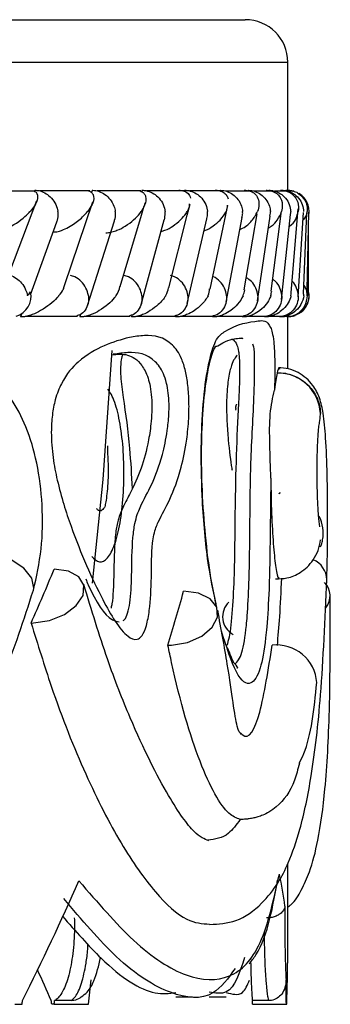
# Model space of a CAD drawing. Header units: millimetres. Extents: x 69 to 135, y 39 to 174.
# Tile 125 of 199: x 87.58 to 87.945, y 121.704 to 122.862. Entities that reach past the tile are written whole.
import ezdxf

# ---------------------------------------------------------------- set-up
doc = ezdxf.new("R2010")
doc.units = ezdxf.units.MM

msp = doc.modelspace()

# ---------------------------------------------------------------- linework, layer by layer
at = {"color": 7, "linetype": 'Continuous', "lineweight": 25}
for p, q in [((81.66619, 122.86225), (87.84509, 122.86225)), ((87.89509, 122.66163), (87.89509, 122.81225)), ((87.59842, 122.66057), (87.53263, 122.66057)), ((87.59796, 122.66163), (87.59751, 122.66035)), ((87.66239, 122.66083), (87.60351, 122.66083)), ((87.66535, 122.66163), (87.66443, 122.65868)), ((87.72245, 122.66082), (87.67105, 122.66082)), ((87.724, 122.66163), (87.72336, 122.65928)), ((87.77387, 122.66081), (87.72988, 122.66081)), ((87.77402, 122.66163), (87.77383, 122.66081)), ((87.81673, 122.66078), (87.78012, 122.66078)), ((87.85104, 122.66073), (87.82181, 122.66073)), ((87.87678, 122.66068), (87.85496, 122.66068)), ((87.89382, 122.66062), (87.8795, 122.66062)), ((87.90203, 122.66057), (87.89531, 122.66057)), ((87.56301, 122.55102), (87.60024, 122.64957)), ((87.63271, 122.54972), (87.66605, 122.64814)), ((87.72697, 122.64528), (87.72745, 122.64692)), ((87.77693, 122.63231), (87.78022, 122.64529)), ((87.82227, 122.63286), (87.8246, 122.64386)), ((87.69831, 122.54834), (87.72317, 122.63244)), ((87.72317, 122.63244), (87.72641, 122.64339)), ((87.75531, 122.54692), (87.77693, 122.63231)), ((87.80383, 122.54548), (87.82227, 122.63286)), ((87.844, 122.54449), (87.85912, 122.63389)), ((87.87565, 122.54298), (87.88722, 122.63412)), ((87.88773, 122.53322), (87.89828, 122.63296)), ((87.89884, 122.54142), (87.90715, 122.6398)), ((87.90735, 122.53628), (87.91358, 122.63533)), ((87.9135, 122.53983), (87.91742, 122.63511)), ((87.91781, 122.5446), (87.91972, 122.63589)), ((87.59292, 122.53876), (87.62374, 122.62442)), ((87.6597, 122.52611), (87.69129, 122.62571)), ((87.72267, 122.52733), (87.75, 122.62694)), ((87.77688, 122.52854), (87.80003, 122.62822)), ((87.82247, 122.52996), (87.84143, 122.62966)), ((87.85944, 122.53153), (87.8742, 122.63125)), ((87.61956, 122.61283), (87.62356, 122.61283)), ((87.91938, 122.53773), (87.91935, 122.61814)), ((87.91769, 122.53906), (87.91781, 122.5446)), ((87.5826, 122.51654), (87.5812, 122.51259)), ((87.58796, 122.51366), (87.64783, 122.51366)), ((87.65165, 122.51591), (87.65062, 122.51259)), ((87.65735, 122.5136), (87.70972, 122.5136)), ((87.71187, 122.51486), (87.71127, 122.51259)), ((87.71795, 122.51354), (87.76289, 122.51354)), ((87.76365, 122.51429), (87.76326, 122.51259)), ((87.76988, 122.51349), (87.80744, 122.51349)), ((87.81324, 122.51345), (87.84342, 122.51345)), ((87.84807, 122.51342), (87.87084, 122.51342)), ((87.87434, 122.5134), (87.88962, 122.5134)), ((87.89196, 122.5134), (87.89931, 122.5134)), ((87.89509, 122.45171), (87.89509, 122.51259)), ((87.90188, 122.51366), (87.90387, 122.5142)), ((87.84254, 122.48686), (87.84077, 122.48782)), ((87.80834, 122.47448), (87.80959, 122.47665)), ((87.8825, 122.44725), (87.88238, 122.44672)), ((87.83386, 122.40491), (87.83359, 122.40315)), ((87.83468, 122.40995), (87.83465, 122.40984)), ((87.89509, 121.78246), (87.89509, 121.86973)), ((87.6406, 121.70862), (87.62113, 121.70862)), ((87.76335, 121.71302), (87.78299, 121.71302)), ((87.80264, 121.71302), (87.8226, 121.71302)), ((87.87281, 121.70862), (87.85351, 121.70862)), ((87.57434, 121.70425), (87.58284, 121.70425)), ((87.6206, 121.70425), (87.61769, 121.70425)), ((87.6206, 121.70425), (87.66075, 121.70425)), ((87.85355, 121.70425), (87.89335, 121.70425)), ((87.89335, 121.70425), (87.89393, 121.70425))]:
    msp.add_line(p, q, dxfattribs=at)
at = {"color": 1, "linetype": 'Continuous', "lineweight": 25}
msp.add_line((81.64791, 122.81225), (87.89509, 122.81225), dxfattribs=at)
at = {"color": 7, "linetype": 'Continuous', "lineweight": 25, "flags": 128}
for points in [[(87.66576, 122.19967), (87.67821, 122.32146), (87.68892, 122.4732)], [(87.83386, 122.40489), (87.8341, 122.4068), (87.83465, 122.40984)], [(87.59625, 122.15274), (87.61497, 122.1557), (87.63255, 122.16288), (87.64641, 122.17323), (87.65449, 122.18521), (87.6556, 122.19707), (87.64959, 122.20704), (87.63733, 122.21366), (87.62064, 122.21596)], [(87.75858, 122.12665), (87.7773, 122.12994), (87.79404, 122.13732), (87.80638, 122.14773), (87.81255, 122.15966), (87.81164, 122.17139), (87.8038, 122.18122), (87.79015, 122.18773), (87.77266, 122.18999)]]:
    msp.add_lwpolyline(points, dxfattribs=at)
at = {"color": 1, "linetype": 'Continuous', "lineweight": 25, "flags": 128}
msp.add_lwpolyline([(87.59622, 122.19139), (87.59672, 122.19376), (87.59445, 122.20544), (87.58511, 122.21713), (87.57013, 122.22703), (87.55806, 122.23189)], dxfattribs=at)
at = {"color": 7, "linetype": 'Continuous', "lineweight": 25}
for centre, radius, start, end in [((87.84509, 122.81225), 0.05, 0, 90), ((87.56856, 122.53719), 0.02493, 287.33825, 11.82178), ((87.89301, 122.53759), 0.025, 284.57567, 10.85715), ((87.88335, 122.39663), 0.05009, 2.91703, 91.11239), ((87.8914, 122.25805), 0.04522, 350.53479, 26.64339), ((87.9224, 122.18455), 0.02237, 321.39186, 45.39374), ((87.84235, 122.16013), 0.02386, 134.14997, 240.91392), ((87.59376, 122.22306), 0.07037, 269.87311, 272.02932), ((87.75443, 122.20197), 0.07543, 269.87929, 273.15783), ((87.88175, 122.07933), 0.04753, 4.15756, 96.106)]:
    msp.add_arc(centre, radius, start, end, dxfattribs=at)
at = {"color": 1, "linetype": 'Continuous', "lineweight": 25}
msp.add_arc((87.91501, 122.20314), 0.02587, 1.37437, 67.22435, dxfattribs=at)
at = {"color": 7, "linetype": 'Continuous', "lineweight": 25}
for centre, major_axis, ratio, start_param, end_param in [((83.32009, 122.18433), (4.27991, 2.45765), 0.6577276, 5.5569958, 5.5739244), ((83.32009, 122.15826), (4.32904, 2.02576), 0.7305317, 5.7050309, 5.7219255), ((83.32009, 122.04168), (4.57414, -0.30049), 0.2951243, 0.0578351, 0.085392), ((83.32009, 122.28325), (4.48535, 1.30358), 0.6913798, 5.7135881, 5.7558916), ((83.32009, 122.28325), (4.51724, -1.02139), 0.7095299, 0.1368401, 0.1590765), ((83.32009, 122.28325), (4.3513, -2.35477), 0.5425824, 0.6108998, 0.6218603), ((83.32009, 123.79962), (0.78816, 12.23751), 0.3682611, 4.5640781, 4.5664781), ((83.32009, 123.79962), (-1.04639, 12.23502), 0.3640146, 4.5092426, 4.5116425), ((83.32009, 124.28258), (0.99488, 15.06539), 0.2964089, 4.5600044, 4.5602991), ((83.32009, 124.28258), (-2.3283, 14.92419), 0.2607639, 4.4982418, 4.4985392), ((83.32009, 123.79962), (0.78127, 12.13052), 0.3682611, 4.5625455, 4.5629115), ((83.32009, 123.79962), (-1.03725, 12.12805), 0.3640146, 4.5077099, 4.508076), ((83.32009, 124.28258), (-0.74831, 15.06661), 0.2995623, 4.5255557, 4.5258504)]:
    msp.add_ellipse(centre, major_axis=major_axis, ratio=ratio, start_param=start_param, end_param=end_param, dxfattribs=at)
for points, knots in [([(87.59701, 122.66052), (87.5972, 122.66046), (87.59905, 122.65984), (87.60143, 122.65641), (87.60136, 122.65072), (87.59779, 122.6435), (87.59433, 122.63896), (87.59229, 122.63667), (87.59226, 122.63663)], [0, 0, 0, 0, 0.0143131, 0.1376515, 0.4655171, 0.7287388, 0.9959654, 1, 1, 1, 1]), ([(87.59796, 122.66163), (87.59945, 122.66155), (87.60337, 122.66131), (87.60979, 122.6589), (87.61657, 122.65395), (87.62197, 122.64691), (87.62429, 122.64078), (87.62493, 122.63734), (87.62503, 122.63671), (87.62504, 122.63663)], [0, 0, 0, 0, 0.115287, 0.3056832, 0.501288, 0.725659, 0.9501863, 0.9934686, 1, 1, 1, 1]), ([(87.6594, 122.66135), (87.66045, 122.66107), (87.66373, 122.66019), (87.66607, 122.65756), (87.66781, 122.65224), (87.66569, 122.64514), (87.66185, 122.6392), (87.65984, 122.63667), (87.65982, 122.63663)], [0, 0, 0, 0, 0.0653674, 0.2035196, 0.3406291, 0.7179804, 0.9961989, 1, 1, 1, 1]), ([(87.66535, 122.66163), (87.66556, 122.66163), (87.66824, 122.66161), (87.67353, 122.66059), (87.68063, 122.65684), (87.68683, 122.65088), (87.69079, 122.64386), (87.69208, 122.63884), (87.69236, 122.63671), (87.69237, 122.63663)], [0, 0, 0, 0, 0.0163537, 0.2068856, 0.3985479, 0.5994343, 0.8309862, 0.9935001, 1, 1, 1, 1]), ([(87.71995, 122.66126), (87.72099, 122.66096), (87.72417, 122.66004), (87.7267, 122.65751), (87.72907, 122.65224), (87.72772, 122.64513), (87.72451, 122.63922), (87.72276, 122.63667), (87.72273, 122.63663)], [0, 0, 0, 0, 0.0654545, 0.1992943, 0.332223, 0.7173089, 0.9961976, 1, 1, 1, 1]), ([(87.724, 122.66163), (87.72553, 122.66154), (87.72956, 122.66131), (87.73607, 122.65889), (87.74287, 122.65394), (87.74815, 122.6469), (87.7503, 122.64078), (87.75083, 122.63734), (87.7509, 122.63671), (87.75091, 122.63663)], [0, 0, 0, 0, 0.1157261, 0.3058145, 0.501204, 0.7257119, 0.9504116, 0.9934959, 1, 1, 1, 1]), ([(87.76706, 122.66163), (87.76762, 122.66163), (87.76937, 122.66162), (87.77223, 122.66118), (87.77699, 122.65941), (87.77975, 122.65627), (87.78041, 122.6535), (87.78066, 122.65245)], [0, 0, 0, 0, 0.0528986, 0.1664321, 0.3051026, 0.7374112, 1, 1, 1, 1]), ([(87.77402, 122.66163), (87.77556, 122.66154), (87.77964, 122.66131), (87.78618, 122.65889), (87.79295, 122.65394), (87.79816, 122.6469), (87.80022, 122.64078), (87.80069, 122.63733), (87.80075, 122.63671), (87.80076, 122.63663)], [0, 0, 0, 0, 0.1158115, 0.3058412, 0.501176, 0.7257112, 0.9504285, 0.9934803, 1, 1, 1, 1]), ([(87.80979, 122.66163), (87.8101, 122.66163), (87.81117, 122.66164), (87.81349, 122.66146), (87.8165, 122.66077), (87.82057, 122.65886), (87.82352, 122.65569), (87.82444, 122.65289), (87.82488, 122.65158)], [0, 0, 0, 0, 0.0275764, 0.0928866, 0.2114694, 0.3509932, 0.695738, 1, 1, 1, 1]), ([(87.81546, 122.66163), (87.81568, 122.66163), (87.81845, 122.66161), (87.82387, 122.66058), (87.83099, 122.65683), (87.83706, 122.65087), (87.84075, 122.64386), (87.8418, 122.63883), (87.84197, 122.63671), (87.84197, 122.63663)], [0, 0, 0, 0, 0.0167307, 0.2070685, 0.3985501, 0.5993234, 0.831031, 0.9934969, 1, 1, 1, 1]), ([(87.84394, 122.66163), (87.84401, 122.66163), (87.84525, 122.66165), (87.8479, 122.66146), (87.85188, 122.66045), (87.8572, 122.65748), (87.86068, 122.65196), (87.86159, 122.64456), (87.86039, 122.63933), (87.85936, 122.63667), (87.85935, 122.63663)], [0, 0, 0, 0, 0.0028338, 0.0509783, 0.1103393, 0.2078127, 0.4531769, 0.7216434, 0.9964161, 1, 1, 1, 1]), ([(87.84833, 122.66163), (87.84855, 122.66163), (87.85134, 122.66161), (87.85678, 122.66059), (87.86388, 122.65683), (87.86989, 122.65087), (87.87347, 122.64386), (87.87443, 122.63883), (87.87456, 122.63671), (87.87457, 122.63663)], [0, 0, 0, 0, 0.0166478, 0.2070235, 0.3985464, 0.5993525, 0.8310227, 0.9934869, 1, 1, 1, 1]), ([(87.86948, 122.66163), (87.87043, 122.66161), (87.87252, 122.66157), (87.87604, 122.66091), (87.88058, 122.65913), (87.88708, 122.65365), (87.88916, 122.64573), (87.88833, 122.63918), (87.88763, 122.63667), (87.88762, 122.63663)], [0, 0, 0, 0, 0.0388584, 0.0848132, 0.1629405, 0.3126909, 0.7369092, 0.9964208, 1, 1, 1, 1]), ([(87.87259, 122.66163), (87.87416, 122.66154), (87.87831, 122.66131), (87.88485, 122.65889), (87.89149, 122.65394), (87.89642, 122.64691), (87.89818, 122.64077), (87.89846, 122.63734), (87.89849, 122.63671), (87.89849, 122.63663)], [0, 0, 0, 0, 0.1156095, 0.30578, 0.5012247, 0.725698, 0.9503533, 0.9934918, 1, 1, 1, 1]), ([(87.88634, 122.66163), (87.88702, 122.66162), (87.8888, 122.66161), (87.89208, 122.66113), (87.89658, 122.65969), (87.90335, 122.65526), (87.90755, 122.64726), (87.90783, 122.64029), (87.90719, 122.63667), (87.90718, 122.63663)], [0, 0, 0, 0, 0.0273887, 0.0721391, 0.1418931, 0.2691007, 0.6203522, 0.9964231, 1, 1, 1, 1]), ([(87.88813, 122.66163), (87.8897, 122.66155), (87.89386, 122.66131), (87.90038, 122.6589), (87.90696, 122.65394), (87.91177, 122.64691), (87.91342, 122.64078), (87.91364, 122.63734), (87.91366, 122.63671), (87.91366, 122.63663)], [0, 0, 0, 0, 0.115377, 0.3057153, 0.5012753, 0.7256774, 0.9502469, 0.993485, 1, 1, 1, 1]), ([(87.89292, 122.66163), (87.89314, 122.66164), (87.89387, 122.66165), (87.89457, 122.66147), (87.89505, 122.66135)], [0, 0, 0, 0, 0.3082747, 1, 1, 1, 1]), ([(87.89469, 122.66163), (87.89628, 122.66162), (87.89847, 122.66161), (87.90046, 122.66083), (87.901, 122.66061)], [0, 0, 0, 0, 0.7288334, 1, 1, 1, 1]), ([(87.90188, 122.66052), (87.90214, 122.66046), (87.90468, 122.65984), (87.91028, 122.65641), (87.91524, 122.65072), (87.91778, 122.6435), (87.91809, 122.63897), (87.91792, 122.63667), (87.91792, 122.63663)], [0, 0, 0, 0, 0.0143344, 0.13766928, 0.46551088, 0.72874841, 0.9959782, 1, 1, 1, 1]), ([(87.91965, 122.63244), (87.91972, 122.63269), (87.92037, 122.63496), (87.9201, 122.6395), (87.91876, 122.64546), (87.91604, 122.65061), (87.91262, 122.65477), (87.90985, 122.65676), (87.90854, 122.6577)], [0, 0, 0, 0, 0.026058, 0.2425286, 0.4528978, 0.6515124, 0.8345086, 1, 1, 1, 1]), ([(87.77931, 122.64552), (87.779, 122.6426), (87.77869, 122.63964), (87.77693, 122.63667), (87.77691, 122.63663)], [0, 0, 0, 0, 0.98848221, 1, 1, 1, 1]), ([(87.82367, 122.64409), (87.82368, 122.64165), (87.82369, 122.63918), (87.82246, 122.63667), (87.82244, 122.63663)], [0, 0, 0, 0, 0.98638, 1, 1, 1, 1]), ([(87.54641, 122.61163), (87.54743, 122.61167), (87.54981, 122.61177), (87.55461, 122.61273), (87.56214, 122.61517), (87.57666, 122.62238), (87.5861, 122.63005), (87.59158, 122.63587), (87.59223, 122.6366), (87.59226, 122.63663)], [0, 0, 0, 0, 0.0427911, 0.1000582, 0.1932335, 0.3854965, 0.9231087, 0.9964013, 1, 1, 1, 1]), ([(87.62355, 122.6245), (87.6239, 122.62517), (87.6255, 122.62818), (87.62548, 122.63251), (87.62514, 122.63593), (87.62505, 122.63655), (87.62504, 122.63663)], [0, 0, 0, 0, 0.1876532, 0.8528763, 0.9806959, 1, 1, 1, 1]), ([(87.62358, 122.61276), (87.62472, 122.61305), (87.62927, 122.61421), (87.63908, 122.61883), (87.65051, 122.62656), (87.65705, 122.63317), (87.65979, 122.6366), (87.65982, 122.63663)], [0, 0, 0, 0, 0.0550426, 0.2192237, 0.599113, 0.9960188, 1, 1, 1, 1]), ([(87.68113, 122.61163), (87.68217, 122.61167), (87.68461, 122.61177), (87.68934, 122.61273), (87.69656, 122.61517), (87.70985, 122.62234), (87.71785, 122.63002), (87.72219, 122.63585), (87.72271, 122.6366), (87.72273, 122.63663)], [0, 0, 0, 0, 0.042786, 0.1003872, 0.1938224, 0.3860553, 0.9205276, 0.9963976, 1, 1, 1, 1]), ([(87.69125, 122.62572), (87.69139, 122.62599), (87.69279, 122.62864), (87.69274, 122.63251), (87.69246, 122.63593), (87.69238, 122.63655), (87.69237, 122.63663)], [0, 0, 0, 0, 0.0846503, 0.834634, 0.9782358, 1, 1, 1, 1]), ([(87.74619, 122.61305), (87.74772, 122.61353), (87.75334, 122.61529), (87.7653, 122.62247), (87.77273, 122.63003), (87.77645, 122.63586), (87.77689, 122.6366), (87.77691, 122.63663)], [0, 0, 0, 0, 0.0818697, 0.3014963, 0.9106218, 0.9958831, 1, 1, 1, 1]), ([(87.75005, 122.62693), (87.75059, 122.62951), (87.75125, 122.63262), (87.75099, 122.63593), (87.75092, 122.63655), (87.75091, 122.63663)], [0, 0, 0, 0, 0.8122814, 0.9752361, 1, 1, 1, 1]), ([(87.79672, 122.61399), (87.79725, 122.61417), (87.8017, 122.61564), (87.8083, 122.62005), (87.81684, 122.62738), (87.82078, 122.63325), (87.82243, 122.6366), (87.82244, 122.63663)], [0, 0, 0, 0, 0.0309105, 0.2615432, 0.5775775, 0.9956966, 1, 1, 1, 1]), ([(87.7999, 122.62824), (87.80039, 122.6304), (87.80101, 122.63307), (87.80082, 122.63593), (87.80076, 122.63655), (87.80076, 122.63663)], [0, 0, 0, 0, 0.7830408, 0.9713844, 1, 1, 1, 1]), ([(87.83871, 122.61536), (87.83982, 122.61587), (87.84645, 122.6189), (87.85353, 122.62628), (87.85792, 122.63294), (87.85934, 122.6366), (87.85935, 122.63663)], [0, 0, 0, 0, 0.0841908, 0.500652, 0.9953341, 1, 1, 1, 1]), ([(87.84119, 122.6297), (87.84161, 122.63138), (87.84215, 122.63357), (87.84202, 122.63593), (87.84198, 122.63655), (87.84197, 122.63663)], [0, 0, 0, 0, 0.7371409, 0.9653595, 1, 1, 1, 1]), ([(87.87212, 122.61718), (87.87335, 122.6179), (87.87833, 122.62082), (87.88356, 122.62745), (87.88665, 122.63324), (87.88761, 122.6366), (87.88762, 122.63663)], [0, 0, 0, 0, 0.1226266, 0.4972845, 0.9948864, 1, 1, 1, 1]), ([(87.87395, 122.6313), (87.87425, 122.63245), (87.87469, 122.63411), (87.8746, 122.63593), (87.87457, 122.63655), (87.87457, 122.63663)], [0, 0, 0, 0, 0.65750861, 0.95485187, 1, 1, 1, 1]), ([(87.89683, 122.61929), (87.89692, 122.61935), (87.90394, 122.62397), (87.90565, 122.63015), (87.90705, 122.63592), (87.90717, 122.6366), (87.90718, 122.63663)], [0, 0, 0, 0, 0.0118518, 0.8835381, 0.9941663, 1, 1, 1, 1]), ([(87.89813, 122.63299), (87.89828, 122.63358), (87.89858, 122.63469), (87.89852, 122.63593), (87.8985, 122.63655), (87.89849, 122.63663)], [0, 0, 0, 0, 0.4956694, 0.9335554, 1, 1, 1, 1]), ([(87.91361, 122.62692), (87.91537, 122.62942), (87.9176, 122.63259), (87.91786, 122.63587), (87.91792, 122.6366), (87.91792, 122.63663)], [0, 0, 0, 0, 0.7775663, 0.989627, 1, 1, 1, 1]), ([(87.56908, 122.56146), (87.56912, 122.56146), (87.57163, 122.56106), (87.57644, 122.55809), (87.58282, 122.55252), (87.58722, 122.54534), (87.58873, 122.54002), (87.58913, 122.53767), (87.58914, 122.53759)], [0, 0, 0, 0, 0.00323107, 0.24074406, 0.48562805, 0.76737125, 0.99199088, 1, 1, 1, 1]), ([(87.6608, 122.53759), (87.66079, 122.53767), (87.66036, 122.54074), (87.65843, 122.54683), (87.65281, 122.55456), (87.64614, 122.55982), (87.64146, 122.56103), (87.63972, 122.56148)], [0, 0, 0, 0, 0.0077225, 0.2891535, 0.5709535, 0.8403257, 1, 1, 1, 1]), ([(87.72359, 122.53759), (87.72358, 122.53767), (87.7232, 122.54073), (87.72136, 122.54684), (87.7158, 122.55456), (87.70916, 122.55981), (87.70445, 122.56101), (87.70272, 122.56146)], [0, 0, 0, 0, 0.0077312, 0.2898659, 0.5723837, 0.8423316, 1, 1, 1, 1]), ([(87.77765, 122.53759), (87.77764, 122.53767), (87.77731, 122.54074), (87.77556, 122.54684), (87.77007, 122.55456), (87.76348, 122.5598), (87.75878, 122.56099), (87.75707, 122.56142)], [0, 0, 0, 0, 0.0077408, 0.2908943, 0.5744523, 0.8453327, 1, 1, 1, 1]), ([(87.82305, 122.53759), (87.82304, 122.53767), (87.82277, 122.54073), (87.82112, 122.54688), (87.81567, 122.55445), (87.81044, 122.55909), (87.8072, 122.56004), (87.80692, 122.56013)], [0, 0, 0, 0, 0.00890864, 0.33398307, 0.65949052, 0.97043683, 1, 1, 1, 1]), ([(87.85983, 122.53759), (87.85982, 122.53767), (87.8596, 122.54073), (87.858, 122.54676), (87.85326, 122.55429), (87.84847, 122.55739), (87.84641, 122.55871)], [0, 0, 0, 0, 0.0098363, 0.3691494, 0.7289699, 1, 1, 1, 1]), ([(87.88797, 122.53759), (87.88796, 122.53767), (87.8878, 122.54073), (87.88626, 122.54672), (87.88235, 122.55349), (87.87854, 122.55606), (87.87741, 122.55683)], [0, 0, 0, 0, 0.0111802, 0.4188978, 0.8271935, 1, 1, 1, 1]), ([(87.9074, 122.53759), (87.9074, 122.53767), (87.9073, 122.54073), (87.90577, 122.54664), (87.90282, 122.55263), (87.90011, 122.55462), (87.89997, 122.55472)], [0, 0, 0, 0, 0.01317182, 0.4927924, 0.97311172, 1, 1, 1, 1]), ([(87.58914, 122.53759), (87.58918, 122.53762), (87.5906, 122.53907), (87.59179, 122.5407), (87.59296, 122.5423)], [0, 0, 0, 0, 0.021693, 1, 1, 1, 1]), ([(87.62609, 122.53759), (87.62612, 122.53763), (87.62825, 122.54013), (87.6316, 122.54427), (87.63231, 122.54822), (87.63259, 122.54977)], [0, 0, 0, 0, 0.0082555, 0.6107613, 1, 1, 1, 1]), ([(87.6933, 122.53759), (87.69332, 122.53762), (87.69602, 122.54125), (87.69696, 122.54486), (87.69789, 122.54843)], [0, 0, 0, 0, 0.0094237, 1, 1, 1, 1]), ([(87.7517, 122.53759), (87.75173, 122.53762), (87.75377, 122.54081), (87.75425, 122.54394), (87.75472, 122.54704)], [0, 0, 0, 0, 0.0107188, 1, 1, 1, 1]), ([(87.80142, 122.53759), (87.80144, 122.53762), (87.8029, 122.54033), (87.80303, 122.54299), (87.80315, 122.54563)], [0, 0, 0, 0, 0.0126387, 1, 1, 1, 1]), ([(87.84251, 122.53759), (87.84253, 122.53762), (87.84353, 122.53991), (87.844, 122.5422), (87.84446, 122.54445)], [0, 0, 0, 0, 0.014937, 1, 1, 1, 1]), ([(87.87498, 122.53759), (87.87499, 122.53762), (87.87559, 122.53941), (87.87586, 122.54119), (87.87614, 122.54295)], [0, 0, 0, 0, 0.019099, 1, 1, 1, 1]), ([(87.89878, 122.53759), (87.89879, 122.53762), (87.89908, 122.5389), (87.89909, 122.54016), (87.89911, 122.54139)], [0, 0, 0, 0, 0.0267128, 1, 1, 1, 1]), ([(87.91066, 122.51803), (87.91206, 122.5193), (87.91494, 122.52193), (87.91807, 122.52713), (87.91991, 122.53309), (87.92038, 122.53848), (87.91963, 122.5416), (87.91938, 122.54265)], [0, 0, 0, 0, 0.2044818, 0.4234, 0.6514628, 0.8818172, 1, 1, 1, 1]), ([(87.91382, 122.53759), (87.91382, 122.53762), (87.91392, 122.53837), (87.91381, 122.5391), (87.9137, 122.53981)], [0, 0, 0, 0, 0.0459139, 1, 1, 1, 1]), ([(87.91391, 122.54978), (87.9149, 122.54812), (87.9171, 122.54442), (87.91761, 122.54002), (87.91765, 122.53767), (87.91765, 122.53759)], [0, 0, 0, 0, 0.4403845, 0.980713, 1, 1, 1, 1]), ([(87.62609, 122.53759), (87.62606, 122.53756), (87.62535, 122.53672), (87.62006, 122.53082), (87.61091, 122.52306), (87.59686, 122.516), (87.58954, 122.51361), (87.58479, 122.51273), (87.58226, 122.51257), (87.58121, 122.51259), (87.5812, 122.51259)], [0, 0, 0, 0, 0.0035734, 0.088013, 0.6204376, 0.8069787, 0.8977547, 0.9540776, 0.9995938, 1, 1, 1, 1]), ([(87.6608, 122.53759), (87.66081, 122.53751), (87.66123, 122.53444), (87.66099, 122.52834), (87.65748, 122.52063), (87.65253, 122.51552), (87.64849, 122.51437), (87.64717, 122.514)], [0, 0, 0, 0, 0.0079447, 0.2979415, 0.5882913, 0.8656692, 1, 1, 1, 1]), ([(87.6933, 122.53759), (87.69327, 122.53756), (87.69263, 122.5367), (87.68793, 122.53079), (87.67954, 122.52305), (87.6661, 122.51599), (87.65897, 122.51363), (87.6542, 122.51269), (87.65173, 122.51262), (87.65062, 122.51259)], [0, 0, 0, 0, 0.003576, 0.0901379, 0.6202546, 0.8066173, 0.8975793, 0.9541367, 1, 1, 1, 1]), ([(87.72359, 122.53759), (87.7236, 122.53751), (87.72396, 122.53445), (87.7236, 122.52833), (87.7199, 122.52063), (87.71472, 122.51548), (87.71054, 122.51433), (87.70914, 122.51394)], [0, 0, 0, 0, 0.00790138, 0.29628759, 0.58511916, 0.8608905, 1, 1, 1, 1]), ([(87.7517, 122.53759), (87.75168, 122.53756), (87.74946, 122.53409), (87.74449, 122.52812), (87.73507, 122.52065), (87.72651, 122.51596), (87.71957, 122.51362), (87.71486, 122.51269), (87.71238, 122.51262), (87.71127, 122.51259)], [0, 0, 0, 0, 0.00357681, 0.3626949, 0.62238436, 0.80743224, 0.89803244, 0.95454943, 1, 1, 1, 1]), ([(87.77765, 122.53759), (87.77765, 122.53751), (87.77796, 122.53445), (87.77748, 122.52833), (87.77359, 122.52062), (87.76819, 122.51545), (87.76387, 122.51428), (87.76239, 122.51388)], [0, 0, 0, 0, 0.00787215, 0.29458926, 0.58175062, 0.85595129, 1, 1, 1, 1]), ([(87.80142, 122.53759), (87.80141, 122.53756), (87.80046, 122.53579), (87.79822, 122.5323), (87.79318, 122.52642), (87.78641, 122.52062), (87.77828, 122.51595), (87.77153, 122.51361), (87.76688, 122.51269), (87.76437, 122.51262), (87.76326, 122.51259)], [0, 0, 0, 0, 0.0035846, 0.1847903, 0.3645792, 0.6232251, 0.8077207, 0.8982007, 0.954728, 1, 1, 1, 1]), ([(87.84251, 122.53759), (87.8425, 122.53756), (87.84103, 122.53419), (87.83735, 122.52834), (87.82952, 122.52087), (87.82174, 122.51608), (87.81506, 122.51364), (87.81045, 122.51273), (87.80781, 122.51258), (87.80669, 122.51259), (87.80667, 122.51259)], [0, 0, 0, 0, 0.00355947, 0.3495364, 0.61436031, 0.80375053, 0.89600136, 0.95317565, 0.99922842, 1, 1, 1, 1]), ([(87.82305, 122.53759), (87.82305, 122.53751), (87.82331, 122.53444), (87.8227, 122.52834), (87.81863, 122.52061), (87.81302, 122.51541), (87.80857, 122.51423), (87.807, 122.51382)], [0, 0, 0, 0, 0.0077611, 0.2928738, 0.5783847, 0.8509781, 1, 1, 1, 1]), ([(87.87498, 122.53759), (87.87497, 122.53756), (87.87471, 122.53678), (87.87246, 122.53092), (87.86718, 122.52318), (87.85627, 122.51605), (87.84982, 122.51364), (87.84528, 122.51272), (87.84265, 122.51258), (87.84153, 122.51259), (87.84152, 122.51259)], [0, 0, 0, 0, 0.003577, 0.0814872, 0.6158308, 0.8044435, 0.8963853, 0.9534416, 0.9995062, 1, 1, 1, 1]), ([(87.85983, 122.53759), (87.85983, 122.53751), (87.86003, 122.53444), (87.8593, 122.52833), (87.85505, 122.52061), (87.84926, 122.51539), (87.8447, 122.5142), (87.84306, 122.51377)], [0, 0, 0, 0, 0.007759, 0.2914709, 0.5756067, 0.8468677, 1, 1, 1, 1]), ([(87.89878, 122.53759), (87.89877, 122.53756), (87.89858, 122.53672), (87.8969, 122.53082), (87.89236, 122.52308), (87.88216, 122.51601), (87.87595, 122.51362), (87.87149, 122.51271), (87.86889, 122.51259), (87.86777, 122.51259), (87.86777, 122.51259)], [0, 0, 0, 0, 0.0035917, 0.0878063, 0.6190605, 0.806041, 0.8972626, 0.9539585, 0.9998827, 1, 1, 1, 1]), ([(87.88797, 122.53759), (87.88797, 122.53751), (87.88811, 122.53444), (87.88727, 122.52834), (87.88285, 122.52061), (87.87689, 122.51537), (87.87224, 122.51417), (87.87054, 122.51374)], [0, 0, 0, 0, 0.0077383, 0.2904238, 0.5735233, 0.8438636, 1, 1, 1, 1]), ([(87.91382, 122.53759), (87.91381, 122.53756), (87.91338, 122.53412), (87.91145, 122.52818), (87.90574, 122.5207), (87.89937, 122.51599), (87.89342, 122.51362), (87.88905, 122.51271), (87.88646, 122.51259), (87.88533, 122.51259), (87.88533, 122.51259)], [0, 0, 0, 0, 0.0035652, 0.359165, 0.621366, 0.80735, 0.8979609, 0.9542501, 0.9998212, 1, 1, 1, 1]), ([(87.9074, 122.53759), (87.9074, 122.53751), (87.90749, 122.53444), (87.90653, 122.52834), (87.90195, 122.52062), (87.89585, 122.51536), (87.89114, 122.51416), (87.88939, 122.51372)], [0, 0, 0, 0, 0.0077313, 0.2897149, 0.5720937, 0.8418305, 1, 1, 1, 1]), ([(87.91984, 122.53759), (87.91984, 122.53756), (87.91982, 122.53672), (87.91934, 122.53081), (87.91638, 122.52307), (87.90756, 122.516), (87.90183, 122.51361), (87.89755, 122.51273), (87.89497, 122.51257), (87.89384, 122.51259), (87.89383, 122.51259)], [0, 0, 0, 0, 0.0035809, 0.0880122, 0.6204561, 0.8069789, 0.8977584, 0.9540849, 0.9995962, 1, 1, 1, 1]), ([(87.91765, 122.53759), (87.91766, 122.53762), (87.9177, 122.53808), (87.91766, 122.53859), (87.91763, 122.53907)], [0, 0, 0, 0, 0.0689703, 1, 1, 1, 1]), ([(87.89434, 122.51394), (87.89313, 122.51348), (87.89089, 122.51263), (87.8885, 122.5126), (87.8874, 122.51259)], [0, 0, 0, 0, 0.5400322, 1, 1, 1, 1]), ([(87.90184, 122.51402), (87.90056, 122.51353), (87.89825, 122.51264), (87.89575, 122.51261), (87.89465, 122.51259)], [0, 0, 0, 0, 0.5558472, 1, 1, 1, 1]), ([(87.70906, 122.48865), (87.71494, 122.48952), (87.7329, 122.49216), (87.75353, 122.48882), (87.76897, 122.4684), (87.77488, 122.45054), (87.77796, 122.43262), (87.77921, 122.41279), (87.77878, 122.39051), (87.77602, 122.36298), (87.76879, 122.32883), (87.75716, 122.29777), (87.74566, 122.27766), (87.73819, 122.26093), (87.73484, 122.23802), (87.73521, 122.2064), (87.73358, 122.17219), (87.7292, 122.14871), (87.72402, 122.13695), (87.71655, 122.13158), (87.7006, 122.13925), (87.67433, 122.18383), (87.64596, 122.24769), (87.62649, 122.30806), (87.61888, 122.34679), (87.61668, 122.3738), (87.6181, 122.39772), (87.62211, 122.41812), (87.63218, 122.4431), (87.65248, 122.46473), (87.67997, 122.48064), (87.69923, 122.48595), (87.70906, 122.48865)], [0, 0, 0, 0, 0.0431564, 0.1319808, 0.1642996, 0.1810673, 0.1951848, 0.2093581, 0.2220228, 0.2400852, 0.2698021, 0.315669, 0.3568959, 0.3736752, 0.3815968, 0.4091131, 0.4362753, 0.4511761, 0.4662261, 0.4811905, 0.5072265, 0.581818, 0.6810483, 0.730565, 0.751056, 0.7717567, 0.7856661, 0.7995856, 0.8188949, 0.8634739, 0.9303244, 1, 1, 1, 1]), ([(87.80959, 122.47665), (87.80967, 122.47679), (87.8107, 122.4786), (87.81052, 122.47723), (87.82606, 122.48664), (87.83385, 122.48708), (87.84083, 122.48779), (87.84224, 122.48793)], [0, 0, 0, 0, 0.0109015, 0.1396146, 0.3144613, 0.8619404, 1, 1, 1, 1]), ([(87.82867, 122.4867), (87.8295, 122.48641), (87.83191, 122.48556), (87.83472, 122.48189), (87.8369, 122.47458), (87.83788, 122.4674), (87.83836, 122.46067), (87.83855, 122.452), (87.83838, 122.43698), (87.83688, 122.40648), (87.83458, 122.35909), (87.83278, 122.28823), (87.83271, 122.22114), (87.82998, 122.16714), (87.82701, 122.13791), (87.82434, 122.12911), (87.82343, 122.12608)], [0, 0, 0, 0, 0.0471551, 0.1365809, 0.1814441, 0.1995851, 0.2179317, 0.2339709, 0.2533551, 0.3098739, 0.447486, 0.5840267, 0.7580737, 0.8537313, 0.9496524, 1, 1, 1, 1]), ([(87.70165, 122.15572), (87.70216, 122.15602), (87.70411, 122.15715), (87.70718, 122.16389), (87.71076, 122.18105), (87.71187, 122.21256), (87.71192, 122.24555), (87.71571, 122.27424), (87.72361, 122.29452), (87.73558, 122.31462), (87.74655, 122.34374), (87.75303, 122.37343), (87.75535, 122.39511), (87.75569, 122.41062), (87.75481, 122.4238), (87.75249, 122.43631), (87.7475, 122.4506), (87.73303, 122.46904), (87.71332, 122.47209), (87.69588, 122.46954), (87.6901, 122.46869)], [0, 0, 0, 0, 0.0082343, 0.0311022, 0.0542502, 0.1060791, 0.1780715, 0.2077825, 0.2578523, 0.35381, 0.4527378, 0.5121816, 0.5440271, 0.5638212, 0.5848993, 0.607257, 0.6374289, 0.7036927, 0.9018241, 1, 1, 1, 1]), ([(87.81077, 122.1752), (87.8087, 122.18503), (87.80385, 122.20797), (87.79817, 122.25398), (87.79432, 122.30621), (87.79338, 122.35718), (87.7952, 122.40312), (87.79926, 122.44017), (87.80443, 122.46462), (87.80724, 122.4717), (87.80834, 122.47448)], [0, 0, 0, 0, 0.123725, 0.2888156, 0.4428231, 0.5830995, 0.7096475, 0.8260377, 0.9315995, 1, 1, 1, 1]), ([(87.68831, 122.4682), (87.69463, 122.46879), (87.70722, 122.46997), (87.72109, 122.46065), (87.72981, 122.44543), (87.73353, 122.43125), (87.73517, 122.41874), (87.73555, 122.4041), (87.73451, 122.38642), (87.73063, 122.3606), (87.72246, 122.3317), (87.71185, 122.30842), (87.70236, 122.29138), (87.69612, 122.27657), (87.69245, 122.25838), (87.69062, 122.22928), (87.69072, 122.20092), (87.68909, 122.17782), (87.68784, 122.17196), (87.68749, 122.17031)], [0, 0, 0, 0, 0.1283478, 0.2559225, 0.3200053, 0.3468906, 0.3740304, 0.3980839, 0.4269162, 0.4738216, 0.5671141, 0.6748958, 0.7467209, 0.7957048, 0.8295334, 0.8708903, 0.9586653, 0.9883295, 1, 1, 1, 1]), ([(87.70086, 122.46793), (87.70074, 122.46765), (87.69999, 122.46574), (87.69901, 122.46058), (87.69841, 122.45203), (87.69896, 122.43696), (87.7034, 122.40647), (87.70931, 122.3645), (87.71137, 122.32661), (87.71224, 122.3106)], [0, 0, 0, 0, 0.0090655, 0.0612209, 0.1068199, 0.1619275, 0.3226043, 0.7138158, 1, 1, 1, 1]), ([(87.83562, 122.4678), (87.83341, 122.46506), (87.83009, 122.46093), (87.82595, 122.44541), (87.82409, 122.43126), (87.82324, 122.41874), (87.82305, 122.40411), (87.82359, 122.38639), (87.82556, 122.36084), (87.8279, 122.34216), (87.82951, 122.33325), (87.82964, 122.33252)], [0, 0, 0, 0, 0.2853227, 0.4286461, 0.4887697, 0.5494724, 0.6032682, 0.6677509, 0.7726583, 0.9813133, 1, 1, 1, 1]), ([(87.59622, 122.19138), (87.5998, 122.20706), (87.60676, 122.23752), (87.6076, 122.29093), (87.60141, 122.3407), (87.58878, 122.38355), (87.57127, 122.41665), (87.5508, 122.43869), (87.5297, 122.45103), (87.5149, 122.45234), (87.508, 122.45295)], [0, 0, 0, 0, 0.1553328, 0.3016779, 0.4406576, 0.5725732, 0.6955602, 0.808935, 0.9108923, 1, 1, 1, 1]), ([(87.8857, 122.45083), (87.88534, 122.45162), (87.88439, 122.45372), (87.88322, 122.44973), (87.8825, 122.44725)], [0, 0, 0, 0, 0.3780339, 1, 1, 1, 1]), ([(87.8825, 122.44725), (87.88576, 122.44707), (87.89461, 122.44657), (87.90847, 122.44133), (87.92173, 122.43076), (87.93066, 122.41658), (87.9332, 122.40538), (87.93337, 122.39959), (87.93338, 122.39918)], [0, 0, 0, 0, 0.1250132, 0.3396002, 0.5543039, 0.769067, 0.9838353, 1, 1, 1, 1]), ([(87.94087, 122.2038), (87.94114, 122.21405), (87.94166, 122.23369), (87.9419, 122.26687), (87.94182, 122.29801), (87.94128, 122.33364), (87.94006, 122.36878), (87.93709, 122.39768), (87.93355, 122.41588), (87.92478, 122.43393), (87.91057, 122.44645), (87.89593, 122.45228), (87.88801, 122.45272), (87.88402, 122.45294)], [0, 0, 0, 0, 0.11194826, 0.21466779, 0.30925795, 0.39642895, 0.546848, 0.66595994, 0.75180872, 0.8195273, 0.90547741, 0.9525094, 1, 1, 1, 1]), ([(87.88238, 122.44672), (87.88137, 122.4412), (87.88035, 122.43557), (87.87942, 122.42685), (87.8794, 122.42669)], [0, 0, 0, 0, 0.9815207, 1, 1, 1, 1]), ([(87.66469, 122.23081), (87.66769, 122.22804), (87.67392, 122.2223), (87.68348, 122.22753), (87.69197, 122.24352), (87.69842, 122.26928), (87.70221, 122.3017), (87.70302, 122.33722), (87.70077, 122.37186), (87.69563, 122.40149), (87.68943, 122.41956), (87.68507, 122.42572), (87.68367, 122.42769)], [0, 0, 0, 0, 0.09867345, 0.20491787, 0.31102508, 0.41711647, 0.52338435, 0.62991283, 0.73660666, 0.8432516, 0.94967227, 1, 1, 1, 1]), ([(87.87519, 122.32304), (87.87471, 122.33634), (87.87375, 122.36294), (87.87345, 122.39984), (87.87744, 122.41782), (87.8794, 122.42669)], [0, 0, 0, 0, 0.3361509, 0.6721242, 1, 1, 1, 1]), ([(87.93221, 122.38847), (87.93279, 122.39163), (87.93344, 122.39519), (87.93338, 122.39879), (87.93338, 122.39918)], [0, 0, 0, 0, 0.8912842, 1, 1, 1, 1]), ([(87.9327, 122.26565), (87.93217, 122.26991), (87.93115, 122.27822), (87.93005, 122.29763), (87.92947, 122.31857), (87.92943, 122.33926), (87.92985, 122.35768), (87.93057, 122.37243), (87.93146, 122.38324), (87.93207, 122.38683), (87.93237, 122.38858)], [0, 0, 0, 0, 0.1492335, 0.290869, 0.4251357, 0.552509, 0.6735037, 0.7883687, 0.8970785, 1, 1, 1, 1]), ([(87.68321, 122.36091), (87.68317, 122.35927), (87.68308, 122.35592), (87.68369, 122.34618), (87.68405, 122.33386), (87.68385, 122.32021), (87.68294, 122.30724), (87.68159, 122.29683), (87.68016, 122.28989), (87.67991, 122.28896), (87.67979, 122.2885)], [0, 0, 0, 0, 0.1167812, 0.2380891, 0.3639556, 0.4929014, 0.6222495, 0.7505244, 0.8767704, 1, 1, 1, 1]), ([(87.87519, 122.32304), (87.8752, 122.32093), (87.87529, 122.305), (87.87605, 122.27566), (87.8782, 122.24056), (87.88102, 122.21632), (87.88339, 122.20449), (87.88453, 122.20579), (87.88478, 122.20607)], [0, 0, 0, 0, 0.0344242, 0.2592441, 0.484212, 0.7098134, 0.9363634, 1, 1, 1, 1]), ([(87.88567, 122.30608), (87.88549, 122.3053), (87.8852, 122.30402), (87.8849, 122.30501), (87.88478, 122.3054)], [0, 0, 0, 0, 0.6091449, 1, 1, 1, 1]), ([(87.67963, 122.28839), (87.67838, 122.28686), (87.67582, 122.28373), (87.67259, 122.28481), (87.67086, 122.28679), (87.67046, 122.28725)], [0, 0, 0, 0, 0.42396557, 0.86648687, 1, 1, 1, 1]), ([(87.88058, 122.2048), (87.8851, 122.20483), (87.89497, 122.20489), (87.90787, 122.21045), (87.9181, 122.21837), (87.92542, 122.22707), (87.93126, 122.23798), (87.93283, 122.24628), (87.93363, 122.25053)], [0, 0, 0, 0, 0.1872632, 0.4097491, 0.5405714, 0.6839945, 0.8382523, 1, 1, 1, 1]), ([(87.93274, 122.24296), (87.93291, 122.24281), (87.93361, 122.24221), (87.93474, 122.24446), (87.93559, 122.24858), (87.93601, 122.25063)], [0, 0, 0, 0, 0.1437403, 0.5757479, 1, 1, 1, 1]), ([(87.65767, 122.20449), (87.65867, 122.20217), (87.66852, 122.17931), (87.6815, 122.15766), (87.69422, 122.15463), (87.69683, 122.15401)], [0, 0, 0, 0, 0.0823696, 0.8123385, 1, 1, 1, 1]), ([(87.88748, 122.20528), (87.8868, 122.1898), (87.88556, 122.16119), (87.8834, 122.13714), (87.88242, 122.12611)], [0, 0, 0, 0, 0.5412948, 1, 1, 1, 1]), ([(87.80233, 121.89653), (87.79711, 121.89858), (87.78577, 121.90303), (87.75485, 121.94655), (87.71737, 122.02054), (87.68227, 122.10974), (87.66453, 122.16794), (87.65537, 122.198)], [0, 0, 0, 0, 0.1971622, 0.4280595, 0.6950865, 0.8425077, 1, 1, 1, 1]), ([(87.80336, 121.79808), (87.8137, 121.79867), (87.83508, 121.79988), (87.86373, 121.82012), (87.88409, 121.8464), (87.89757, 121.87352), (87.91117, 121.91282), (87.92414, 121.97596), (87.93516, 122.0703), (87.93886, 122.15684), (87.94087, 122.20374)], [0, 0, 0, 0, 0.09571333, 0.19779747, 0.28019711, 0.35756732, 0.46750025, 0.61170228, 0.78959695, 1, 1, 1, 1]), ([(87.25518, 121.80481), (87.27232, 121.80573), (87.33219, 121.80891), (87.42542, 121.87137), (87.5077, 121.97478), (87.56292, 122.08846), (87.585, 122.15669), (87.59622, 122.19137)], [0, 0, 0, 0, 0.1103687, 0.3854437, 0.6828827, 0.8387784, 1, 1, 1, 1]), ([(87.89509, 121.81871), (87.89631, 121.81958), (87.90388, 121.82497), (87.91206, 121.84056), (87.92213, 121.86204), (87.93174, 121.89957), (87.93991, 121.95986), (87.94498, 122.0521), (87.94497, 122.13797), (87.94496, 122.18464)], [0, 0, 0, 0, 0.0147774, 0.0920449, 0.190437, 0.3310238, 0.5135947, 0.735651, 1, 1, 1, 1]), ([(87.84048, 122.02148), (87.83891, 122.02341), (87.83576, 122.02729), (87.8308, 122.0573), (87.82488, 122.10177), (87.81682, 122.1455), (87.8127, 122.16781)], [0, 0, 0, 0, 0.2419955, 0.4879185, 0.7388686, 1, 1, 1, 1]), ([(87.5936, 122.1527), (87.60135, 122.1275), (87.62149, 122.06195), (87.65738, 121.97209), (87.69928, 121.89018), (87.73977, 121.8332), (87.77529, 121.80055), (87.79452, 121.79911), (87.80314, 121.79846)], [0, 0, 0, 0, 0.1163197, 0.3026829, 0.487349, 0.6708894, 0.8524947, 1, 1, 1, 1]), ([(87.83906, 121.9216), (87.83476, 121.92334), (87.82042, 121.92916), (87.79184, 121.9813), (87.76701, 122.06514), (87.75569, 122.11968), (87.75427, 122.12654)], [0, 0, 0, 0, 0.1661089, 0.5546348, 0.9440258, 1, 1, 1, 1]), ([(87.8327, 122.10478), (87.8324, 122.10521), (87.83057, 122.10775), (87.82713, 122.11642), (87.82427, 122.12364)], [0, 0, 0, 0, 0.1675933, 1, 1, 1, 1]), ([(87.83971, 122.02305), (87.84025, 122.0225), (87.8494, 122.0132), (87.86349, 122.04152), (87.87223, 122.09784), (87.8767, 122.12659)], [0, 0, 0, 0, 0.0297412, 0.50454072, 1, 1, 1, 1]), ([(87.83519, 122.10011), (87.8355, 122.09998), (87.83739, 122.09922), (87.83484, 122.10225), (87.8327, 122.10478)], [0, 0, 0, 0, 0.16359242, 1, 1, 1, 1]), ([(87.90859, 121.98785), (87.91043, 121.99147), (87.92209, 122.01442), (87.92593, 122.05152), (87.92916, 122.08276)], [0, 0, 0, 0, 0.157701, 1, 1, 1, 1]), ([(87.90871, 121.9875), (87.90688, 121.98064), (87.90085, 121.95802), (87.88867, 121.94157), (87.87411, 121.93073), (87.8667, 121.92703), (87.86067, 121.92486), (87.85534, 121.92343), (87.85061, 121.92252), (87.8462, 121.92196), (87.84288, 121.9217), (87.84057, 121.92161), (87.8394, 121.9216), (87.83906, 121.9216)], [0, 0, 0, 0, 0.1839796, 0.6068263, 0.7296035, 0.8133446, 0.870882, 0.9108511, 0.9494552, 0.971606, 0.9855712, 0.9957974, 1, 1, 1, 1]), ([(87.83906, 121.9216), (87.83462, 121.91545), (87.82346, 121.9), (87.80948, 121.89833), (87.80106, 121.89732)], [0, 0, 0, 0, 0.3980741, 1, 1, 1, 1]), ([(87.64972, 121.84931), (87.67157, 121.82401), (87.71758, 121.77074), (87.77814, 121.73223), (87.82842, 121.73102), (87.86576, 121.76907), (87.87861, 121.82768), (87.88513, 121.85742)], [0, 0, 0, 0, 0.1814838, 0.3820471, 0.5884994, 0.7912592, 1, 1, 1, 1]), ([(87.84968, 121.75184), (87.85237, 121.75524), (87.8632, 121.76889), (87.8741, 121.80017), (87.88027, 121.8345), (87.88307, 121.85007)], [0, 0, 0, 0, 0.153154, 0.6159042, 1, 1, 1, 1]), ([(87.83333, 121.74652), (87.82518, 121.73512), (87.80587, 121.7081), (87.75849, 121.71316), (87.69912, 121.74919), (87.65303, 121.80368), (87.63199, 121.82855)], [0, 0, 0, 0, 0.2013769, 0.4773127, 0.7614368, 1, 1, 1, 1]), ([(87.89171, 121.81972), (87.89171, 121.81969), (87.89156, 121.81776), (87.89019, 121.81423), (87.88558, 121.80999), (87.88057, 121.80748), (87.8754, 121.80601), (87.87171, 121.80592), (87.86986, 121.80587)], [0, 0, 0, 0, 0.00525766, 0.3347287, 0.56169839, 0.7130159, 0.85632957, 1, 1, 1, 1]), ([(87.89171, 121.81972), (87.89164, 121.81257), (87.8915, 121.79786), (87.89164, 121.7778), (87.89196, 121.7593), (87.89242, 121.74364), (87.89284, 121.73654), (87.89303, 121.7332)], [0, 0, 0, 0, 0.2111497, 0.4345275, 0.570082, 0.7977392, 1, 1, 1, 1]), ([(87.64426, 121.80591), (87.64432, 121.80298), (87.64458, 121.7901), (87.64334, 121.76706), (87.63888, 121.74041), (87.63186, 121.72001), (87.62541, 121.71124), (87.62169, 121.70897), (87.62113, 121.70862)], [0, 0, 0, 0, 0.0655211, 0.2878318, 0.5101062, 0.7334954, 0.9595311, 1, 1, 1, 1]), ([(87.63021, 121.80797), (87.64568, 121.79029), (87.68607, 121.7441), (87.73162, 121.71432), (87.75561, 121.71708), (87.76335, 121.71797)], [0, 0, 0, 0, 0.2958179, 0.7728162, 1, 1, 1, 1]), ([(87.65241, 121.71289), (87.6548, 121.71473), (87.66142, 121.71984), (87.66917, 121.73389), (87.67282, 121.74962), (87.67504, 121.75919)], [0, 0, 0, 0, 0.1805201, 0.5012986, 1, 1, 1, 1]), ([(87.84434, 121.75925), (87.83864, 121.7416), (87.82969, 121.7139), (87.80984, 121.71739), (87.80264, 121.71866)], [0, 0, 0, 0, 0.6373788, 1, 1, 1, 1]), ([(87.85141, 121.75417), (87.8515, 121.74982), (87.85177, 121.73644), (87.85251, 121.72019), (87.85314, 121.71123), (87.85346, 121.70897), (87.85351, 121.70862)], [0, 0, 0, 0, 0.18022988, 0.55403987, 0.93227508, 1, 1, 1, 1]), ([(87.8226, 121.71823), (87.82966, 121.71623), (87.84164, 121.71283), (87.84764, 121.72693), (87.8501, 121.73271)], [0, 0, 0, 0, 0.5902985, 1, 1, 1, 1]), ([(87.89303, 121.7332), (87.89282, 121.73005), (87.89241, 121.72402), (87.88854, 121.71644), (87.88291, 121.71114), (87.8773, 121.70885), (87.87379, 121.70867), (87.87281, 121.70862)], [0, 0, 0, 0, 0.2667028, 0.5117931, 0.7155808, 0.9205433, 1, 1, 1, 1]), ([(87.65249, 121.7128), (87.65197, 121.71235), (87.6495, 121.71021), (87.64514, 121.70888), (87.64159, 121.70868), (87.6406, 121.70862)], [0, 0, 0, 0, 0.1621252, 0.7659424, 1, 1, 1, 1])]:
    msp.add_open_spline(points, degree=3, knots=knots, dxfattribs=at)
at = {"color": 1, "linetype": 'Continuous', "lineweight": 25}
for points, knots in [([(87.81165, 122.1709), (87.80779, 122.18888), (87.80008, 122.22478), (87.79404, 122.29642), (87.79277, 122.36213), (87.79567, 122.41746), (87.80174, 122.45969), (87.81053, 122.48811), (87.83344, 122.50511), (87.85618, 122.50701), (87.87157, 122.50955), (87.87685, 122.4949), (87.87841, 122.48585), (87.8794, 122.4731), (87.87984, 122.45979), (87.8799, 122.44358), (87.87959, 122.43302), (87.8794, 122.42669)], [0, 0, 0, 0, 0.0856166, 0.171016, 0.2394987, 0.2947073, 0.3502974, 0.4007508, 0.4593262, 0.7434944, 0.8856214, 0.9095455, 0.9336431, 0.9489989, 0.9644064, 0.9786747, 1, 1, 1, 1]), ([(87.83299, 122.10435), (87.83589, 122.10737), (87.84133, 122.11304), (87.84553, 122.13903), (87.84806, 122.16793), (87.85001, 122.20821), (87.85066, 122.27455), (87.85146, 122.35795), (87.85551, 122.40864), (87.85598, 122.4453), (87.85594, 122.45532), (87.85607, 122.46244), (87.85615, 122.47003), (87.85551, 122.47642), (87.8546, 122.47912), (87.85411, 122.48059)], [0, 0, 0, 0, 0.1349675, 0.2531422, 0.283326, 0.3718613, 0.5207377, 0.6734481, 0.8568663, 0.8862691, 0.9007246, 0.9149313, 0.9306572, 0.9622608, 1, 1, 1, 1]), ([(87.87519, 122.32304), (87.87495, 122.3061), (87.87434, 122.26253), (87.87379, 122.20037), (87.87119, 122.15605), (87.86786, 122.1231), (87.86222, 122.09324), (87.85083, 122.07693), (87.83488, 122.08773), (87.82296, 122.1249), (87.81707, 122.14327)], [0, 0, 0, 0, 0.0883747, 0.2273398, 0.3161174, 0.3464416, 0.4625294, 0.6103267, 0.8074205, 1, 1, 1, 1]), ([(87.87281, 121.70862), (87.87242, 121.71004), (87.87139, 121.7138), (87.86981, 121.72795), (87.86859, 121.74845), (87.86786, 121.76928), (87.86777, 121.78202), (87.86772, 121.78871)], [0, 0, 0, 0, 0.1568387, 0.41531584, 0.67438003, 0.82900915, 1, 1, 1, 1]), ([(87.6406, 121.70862), (87.64227, 121.71004), (87.64669, 121.7138), (87.65307, 121.72792), (87.65756, 121.74852), (87.65994, 121.76502), (87.66021, 121.77313), (87.66028, 121.77525)], [0, 0, 0, 0, 0.177515, 0.4700557, 0.7632815, 0.9382971, 1, 1, 1, 1])]:
    msp.add_open_spline(points, degree=3, knots=knots, dxfattribs=at)

doc.saveas('drawing.dxf')
